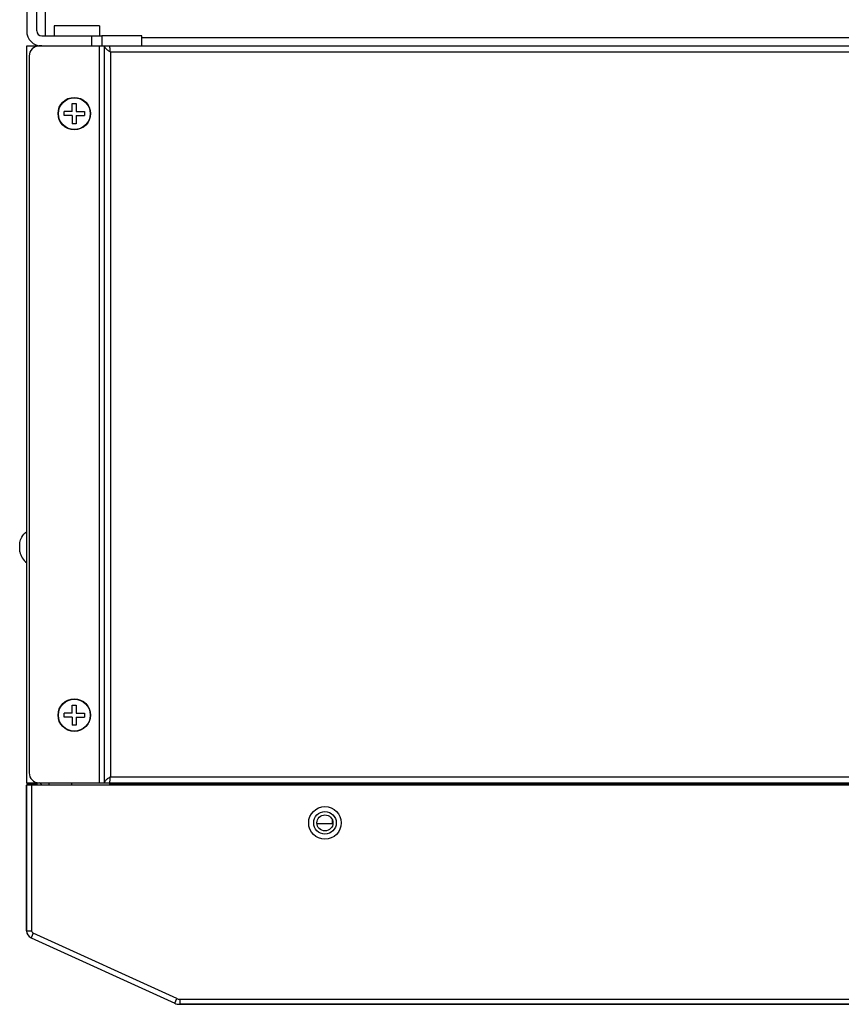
# Model space of a CAD drawing. Header units: millimetres. Extents: x 0 to 1574, y -402 to 1216.
# Tile 2 of 89: x 429 to 593, y -354 to -158. Entities that reach past the tile are written whole.
import ezdxf

# ---------------------------------------------------------------- set-up
doc = ezdxf.new("R2010")
doc.units = ezdxf.units.MM
doc.header["$LTSCALE"] = 65.395
for name, color, linetype in [('A_3X8_GBT12615_90_3_AM_0', 7, 'CONTINUOUS'), ('EFC5610_90KW_BOTTOM_1_AM_0', 7, 'CONTINUOUS'), ('EFC5610_90KW_TOP_COVER_P3__AM_0', 7, 'CONTINUOUS'), ('LD_KCCT_M4X8_1_AM_0', 7, 'CONTINUOUS'), ('MANIFOLD_SOLID_BREP_11060_AM_0', 7, 'CONTINUOUS'), ('MANIFOLD_SOLID_BREP_128378_AM_0', 7, 'CONTINUOUS'), ('MANIFOLD_SOLID_BREP_220931_AM_0', 7, 'CONTINUOUS'), ('MANIFOLD_SOLID_BREP_372190_AM_0', 7, 'CONTINUOUS'), ('MANIFOLD_SOLID_BREP_372810_AM_0', 7, 'CONTINUOUS'), ('MANIFOLD_SOLID_BREP_374532_AM_0', 7, 'CONTINUOUS'), ('MANIFOLD_SOLID_BREP_63774_AM_0', 7, 'CONTINUOUS'), ('MANIFOLD_SOLID_BREP_6473_AM_0', 7, 'CONTINUOUS'), ('MANIFOLD_SOLID_BREP_7498_AM_0', 7, 'CONTINUOUS'), ('VFC5610_90KW_TOP_COVER_P3__AM_0', 7, 'CONTINUOUS')]:
    doc.layers.add(name, color=color, linetype=linetype)

msp = doc.modelspace()

# ---------------------------------------------------------------- linework, layer by layer
at = {"layer": 'A_3X8_GBT12615_90_3_AM_0', "color": 7}
msp.add_line((428.89, -264.08), (428.89, -262.28), dxfattribs=at)
msp.add_lwpolyline([(428.89, -262.28), (428.91, -262.22), (428.98, -261.96), (429.08, -261.68), (429.21, -261.41), (429.35, -261.14), (429.53, -260.87), (429.74, -260.6), (429.99, -260.33), (430.29, -260.06)], dxfattribs=at)
msp.add_arc((432.78, -263.18), 3.99, 193.0357, 231.4379, dxfattribs=at)
at = {"layer": 'EFC5610_90KW_BOTTOM_1_AM_0', "color": 7}
for p, q in [((430.29, -310.18), (430.29, -310.68)), ((430.29, -310.48), (432.28, -310.48)), ((491.29, -318.37), (491.29, -317.63))]:
    msp.add_line(p, q, dxfattribs=at)
at = {"layer": 'EFC5610_90KW_TOP_COVER_P3__AM_0', "color": 7}
msp.add_line((491.38, -318.37), (488.21, -318.37), dxfattribs=at)
at = {"layer": 'LD_KCCT_M4X8_1_AM_0', "color": 7}
for p, q in [((439.39, -176.28), (439.39, -174.68)), ((439.39, -174.68), (440.19, -174.68)), ((440.19, -174.68), (440.19, -176.28)), ((437.79, -177.08), (437.79, -176.28)), ((439.39, -176.28), (437.79, -176.28)), ((440.19, -176.28), (441.79, -176.28)), ((441.79, -176.28), (441.79, -177.08)), ((439.39, -177.08), (437.79, -177.08)), ((439.39, -177.08), (439.39, -178.68)), ((440.19, -178.68), (439.39, -178.68)), ((440.19, -177.08), (440.19, -178.68)), ((440.19, -177.08), (441.79, -177.08)), ((437.79, -297.08), (437.79, -296.28)), ((439.39, -296.28), (437.79, -296.28)), ((439.39, -296.28), (439.39, -294.68)), ((439.39, -294.68), (440.19, -294.68)), ((440.19, -294.68), (440.19, -296.28)), ((440.19, -296.28), (441.79, -296.28)), ((441.79, -296.28), (441.79, -297.08)), ((439.39, -297.08), (437.79, -297.08)), ((439.39, -297.08), (439.39, -298.68)), ((440.19, -297.08), (440.19, -298.68)), ((440.19, -297.08), (441.79, -297.08)), ((440.19, -298.68), (439.39, -298.68))]:
    msp.add_line(p, q, dxfattribs=at)
for centre in [(439.79, -176.68), (439.79, -296.68)]:
    msp.add_circle(centre, 3.18, dxfattribs=at)
at = {"layer": 'MANIFOLD_SOLID_BREP_11060_AM_0', "color": 7}
for p, q in [((433.99, -31.88), (433.99, -161.18)), ((453.29, -161.48), (733.29, -161.48))]:
    msp.add_line(p, q, dxfattribs=at)
at = {"layer": 'MANIFOLD_SOLID_BREP_128378_AM_0', "color": 7}
for p, q in [((433.29, -163.18), (432.79, -163.18)), ((444.62, -163.18), (740.97, -163.18)), ((444.79, -310.18), (444.79, -163.18)), ((445.79, -310.18), (445.79, -163.18)), ((446.73, -164.21), (446.86, -164.3)), ((446.86, -164.3), (446.99, -164.38)), ((446.99, -164.38), (446.97, -164.12)), ((446.99, -164.38), (446.99, -308.98)), ((738.59, -164.38), (446.99, -164.38)), ((430.79, -165.18), (430.79, -308.18)), ((432.79, -310.18), (752.79, -310.18)), ((446.86, -309.07), (446.73, -309.16)), ((446.79, -310.18), (446.79, -310.68)), ((446.99, -308.98), (446.86, -309.07)), ((446.99, -308.98), (738.59, -308.98)), ((738.79, -310.38), (446.79, -310.38))]:
    msp.add_line(p, q, dxfattribs=at)
for points in [[(445.79, -163.18), (445.8, -163.27), (445.82, -163.36), (445.86, -163.44), (445.91, -163.53), (445.98, -163.61), (446.06, -163.7), (446.15, -163.78), (446.25, -163.87), (446.36, -163.96), (446.47, -164.04), (446.6, -164.13), (446.73, -164.21)], [(446.97, -164.12), (446.95, -163.99), (446.94, -163.86), (446.92, -163.75), (446.91, -163.64), (446.89, -163.54), (446.88, -163.45), (446.87, -163.37), (446.85, -163.3), (446.84, -163.25), (446.82, -163.21), (446.81, -163.19), (446.79, -163.18)], [(446.73, -309.16), (446.6, -309.24), (446.47, -309.33), (446.36, -309.41), (446.25, -309.5), (446.15, -309.58), (446.06, -309.67), (445.98, -309.76), (445.91, -309.84), (445.86, -309.93), (445.82, -310.01), (445.8, -310.1), (445.79, -310.18)], [(446.79, -310.18), (446.81, -310.18), (446.82, -310.15), (446.84, -310.12), (446.85, -310.07), (446.87, -310), (446.88, -309.92), (446.89, -309.83), (446.91, -309.73), (446.92, -309.62), (446.94, -309.5), (446.95, -309.38), (446.99, -308.98)]]:
    msp.add_lwpolyline(points, dxfattribs=at)
for centre, radius in [((439.79, -176.68), 3.25), ((439.79, -296.68), 3.25), ((489.79, -318.18), 1.6)]:
    msp.add_circle(centre, radius, dxfattribs=at)
for centre, start, end in [((432.79, -165.18), 90, 180), ((432.79, -308.18), 180, 270)]:
    msp.add_arc(centre, 2, start, end, dxfattribs=at)
at = {"layer": 'MANIFOLD_SOLID_BREP_220931_AM_0', "color": 7}
for p, q in [((430.29, -310.18), (430.29, -163.18)), ((430.29, -163.18), (432.79, -163.18)), ((432.29, -163.18), (432.29, -163.25)), ((430.29, -310.18), (432.79, -310.18)), ((432.29, -310.12), (432.29, -310.18))]:
    msp.add_line(p, q, dxfattribs=at)
for radius, end in [(0.5, 90), (2, 14.4879)]:
    msp.add_arc((432.79, -310.68), radius, 0, end, dxfattribs=at)
at = {"layer": 'MANIFOLD_SOLID_BREP_372190_AM_0', "color": 7}
for p, q in [((430.28, -310.68), (430.28, -339.72)), ((431.16, -341.08), (459.81, -354.14)), ((460.85, -354.37), (636.81, -354.37))]:
    msp.add_line(p, q, dxfattribs=at)
for centre, radius, start, end in [((431.78, -339.72), 1.5, 180, 245.5), ((460.85, -351.87), 2.5, 245.5, 270)]:
    msp.add_arc(centre, radius, start, end, dxfattribs=at)
at = {"layer": 'MANIFOLD_SOLID_BREP_372810_AM_0', "color": 7}
for p, q in [((430.28, -339.72), (430.28, -310.68)), ((755.31, -310.68), (430.28, -310.68)), ((431.28, -310.68), (431.28, -339.72)), ((430.28, -339.72), (431.28, -339.72)), ((431.57, -340.17), (431.16, -341.08)), ((431.16, -341.08), (459.81, -354.14)), ((460.23, -353.23), (431.57, -340.17)), ((459.81, -354.14), (460.23, -353.23)), ((460.85, -353.37), (460.85, -354.37)), ((460.85, -353.37), (636.81, -353.37)), ((636.81, -354.37), (460.85, -354.37))]:
    msp.add_line(p, q, dxfattribs=at)
for radius in [3.25, 2.25]:
    msp.add_circle((489.79, -318.18), radius, dxfattribs=at)
for centre, radius, start, end in [((431.78, -339.72), 1.5, 180, 245.5), ((431.78, -339.72), 0.5, 180, 245.4547), ((460.85, -351.87), 1.5, 245.5, 270), ((460.85, -351.87), 2.5, 245.5, 270)]:
    msp.add_arc(centre, radius, start, end, dxfattribs=at)
at = {"layer": 'MANIFOLD_SOLID_BREP_374532_AM_0', "color": 7}
for p, q in [((432.28, -310.18), (432.28, -310.68)), ((439.28, -310.68), (439.28, -310.18))]:
    msp.add_line(p, q, dxfattribs=at)
at = {"layer": 'MANIFOLD_SOLID_BREP_63774_AM_0', "color": 7}
for p, q in [((453.29, -161.18), (445.29, -161.18)), ((453.29, -163.18), (453.29, -161.18))]:
    msp.add_line(p, q, dxfattribs=at)
at = {"layer": 'MANIFOLD_SOLID_BREP_6473_AM_0', "color": 7}
for p, q in [((430.29, -31.18), (430.29, -160.18)), ((432.29, -160.18), (432.29, -31.18)), ((433.29, -161.18), (445.29, -161.18)), ((443.29, -163.18), (443.29, -161.18)), ((445.29, -161.18), (445.29, -163.18)), ((433.29, -163.18), (444.62, -163.18))]:
    msp.add_line(p, q, dxfattribs=at)
for radius in [3, 1]:
    msp.add_arc((433.29, -160.18), radius, 180, 270, dxfattribs=at)
at = {"layer": 'MANIFOLD_SOLID_BREP_7498_AM_0', "color": 7}
for p, q in [((435.79, -159.18), (435.79, -161.18)), ((444.79, -159.18), (435.79, -159.18)), ((444.79, -159.18), (444.79, -161.18))]:
    msp.add_line(p, q, dxfattribs=at)
at = {"layer": 'VFC5610_90KW_TOP_COVER_P3__AM_0', "color": 7}
msp.add_line((491.38, -318.37), (488.21, -318.37), dxfattribs=at)

doc.saveas('drawing.dxf')
